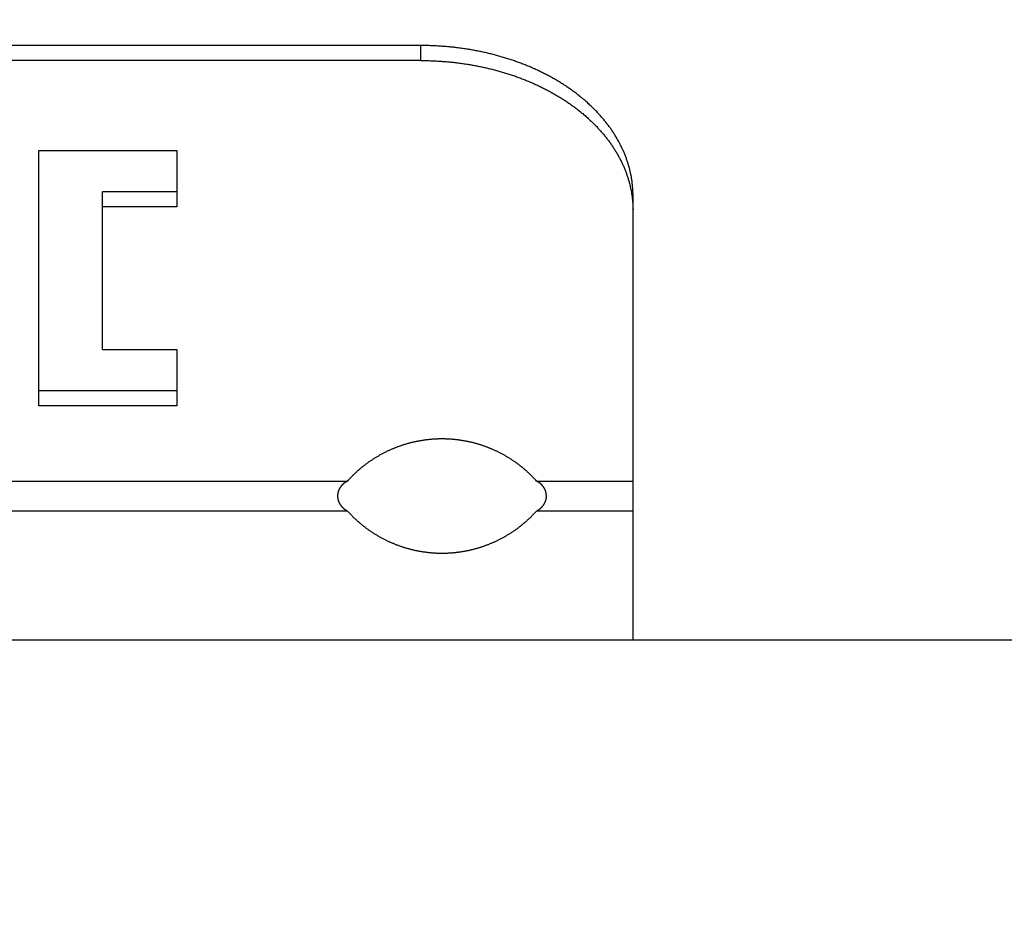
# Model space of a CAD drawing. Extents: x 0 to 841, y 0 to 594.
# Tile 63 of 66: x 566 to 589, y 367 to 388. Entities that reach past the tile are written whole.
import ezdxf

# ---------------------------------------------------------------- set-up
doc = ezdxf.new("R2010")
doc.units = 0
doc.header["$LTSCALE"] = 46.255
doc.layers.get('0').update_dxf_attribs({"linetype": 'CONTINUOUS'})
doc.styles.get("Standard").update_dxf_attribs({"font": 'txt', "width": 0.8})
doc.dimstyles.get("Standard").update_dxf_attribs({"dimtxt": 2.5, "dimasz": 2.5, "dimexe": 1.25, "dimexo": 0.625, "dimtad": 1, "dimcen": 2.5, "dimazin": 3, "dimtfac": 1, "dimtmove": 0, "dimatfit": 3})

# ---------------------------------------------------------------- blocks, each defined once
blk = doc.blocks.new('_FILLED')
at = {"color": 0, "linetype": 'BYBLOCK'}
blk.add_solid([(0, 0), (-1, 0.1429), (-1, -0.1429)], dxfattribs=at)
blk = doc.blocks.new('*D2')
at = {"color": 2, "linetype": 'CONTINUOUS'}
for p, q in [((524.336, 381.255), (524.336, 415.488)), ((609.336, 376.543), (609.336, 415.488)), ((524.336, 414.488), (566.836, 414.488)), ((609.336, 414.488), (566.836, 414.488)), ((524.336, 367.449), (524.336, 377.08))]:
    blk.add_line(p, q, dxfattribs=at)
at = {"color": 2, "linetype": 'CONTINUOUS', "xscale": 3.5, "yscale": 3.5, "zscale": 3.5, "rotation": 180}
blk.add_blockref('_FILLED', (524.336, 414.488), dxfattribs=at)
at = {"color": 2, "linetype": 'CONTINUOUS', "xscale": 3.5, "yscale": 3.5, "zscale": 3.5}
blk.add_blockref('_FILLED', (609.336, 414.488), dxfattribs=at)
at = {"color": 5, "linetype": 'CONTINUOUS', "width": 0.8}
blk.add_text('170', height=3.5, dxfattribs=at).set_placement((564.646, 415.363))
blk = doc.blocks.new('*D4')
at = {"color": 2, "linetype": 'CONTINUOUS'}
for p, q in [((544.336, 376.722), (544.336, 406.959)), ((609.336, 377.931), (609.336, 406.959)), ((544.336, 405.959), (576.836, 405.959)), ((609.336, 405.959), (576.836, 405.959))]:
    blk.add_line(p, q, dxfattribs=at)
at = {"color": 2, "linetype": 'CONTINUOUS', "xscale": 3.5, "yscale": 3.5, "zscale": 3.5, "rotation": 180}
blk.add_blockref('_FILLED', (544.336, 405.959), dxfattribs=at)
at = {"color": 2, "linetype": 'CONTINUOUS', "xscale": 3.5, "yscale": 3.5, "zscale": 3.5}
blk.add_blockref('_FILLED', (609.336, 405.959), dxfattribs=at)
at = {"color": 5, "linetype": 'CONTINUOUS', "width": 0.8}
blk.add_text('130', height=3.5, dxfattribs=at).set_placement((571.742, 406.834))
blk = doc.blocks.new('*D5')
at = {"color": 2, "linetype": 'CONTINUOUS'}
for p, q in [((549.336, 377.217), (549.336, 398.492)), ((604.336, 376.049), (604.336, 398.492)), ((549.336, 397.492), (576.836, 397.492)), ((604.336, 397.492), (576.836, 397.492)), ((549.336, 374.902), (549.336, 375.737))]:
    blk.add_line(p, q, dxfattribs=at)
at = {"color": 2, "linetype": 'CONTINUOUS', "xscale": 3.5, "yscale": 3.5, "zscale": 3.5, "rotation": 180}
blk.add_blockref('_FILLED', (549.336, 397.492), dxfattribs=at)
at = {"color": 2, "linetype": 'CONTINUOUS', "xscale": 3.5, "yscale": 3.5, "zscale": 3.5}
blk.add_blockref('_FILLED', (604.336, 397.492), dxfattribs=at)
at = {"color": 5, "linetype": 'CONTINUOUS', "width": 0.8}
blk.add_text('110', height=3.5, dxfattribs=at).set_placement((573.031, 398.367))

msp = doc.modelspace()

# ---------------------------------------------------------------- linework, layer by layer
at = {"color": 7, "linetype": 'CONTINUOUS'}
for p, q in [((575.436, 387.715), (551.408, 387.715)), ((575.436, 387.362), (551.408, 387.361)), ((566.436, 379.23), (566.436, 385.24)), ((566.436, 385.24), (569.686, 385.24)), ((569.686, 385.24), (569.686, 383.914)), ((567.936, 380.556), (567.936, 384.268)), ((569.686, 384.268), (567.936, 384.268)), ((580.436, 373.722), (580.436, 384.2)), ((569.686, 383.914), (567.936, 383.914)), ((567.936, 380.556), (569.686, 380.556)), ((569.686, 380.556), (569.686, 379.23)), ((569.686, 379.583), (566.436, 379.583)), ((569.686, 379.23), (566.436, 379.23)), ((544.336, 373.722), (609.336, 373.722))]:
    msp.add_line(p, q, dxfattribs=at)
at = {"color": 9, "linetype": 'CONTINUOUS'}
for p, q in [((575.436, 387.362), (575.436, 387.715)), ((553.164, 377.462), (573.709, 377.462)), ((578.164, 377.462), (580.436, 377.462)), ((573.709, 376.755), (553.164, 376.755)), ((580.436, 376.755), (578.164, 376.755))]:
    msp.add_line(p, q, dxfattribs=at)
at = {"color": 7, "linetype": 'CONTINUOUS'}
for points in [[(577.513, 387.396), (577.487, 387.404), (577.461, 387.412), (577.435, 387.42), (577.409, 387.428), (577.383, 387.436), (577.356, 387.444), (577.33, 387.452), (577.303, 387.459), (577.277, 387.467), (577.25, 387.474), (577.224, 387.481), (577.197, 387.489), (577.17, 387.496), (577.143, 387.503), (577.116, 387.509), (577.09, 387.516), (577.063, 387.523), (577.035, 387.529), (577.008, 387.536), (576.981, 387.542), (576.954, 387.548), (576.927, 387.554), (576.9, 387.56), (576.872, 387.566), (576.845, 387.572), (576.817, 387.577), (576.79, 387.583), (576.762, 387.588), (576.735, 387.594), (576.707, 387.599), (576.68, 387.604), (576.652, 387.609), (576.624, 387.614), (576.596, 387.619), (576.569, 387.623), (576.541, 387.628), (576.513, 387.632), (576.485, 387.636), (576.457, 387.641), (576.429, 387.645), (576.401, 387.649), (576.373, 387.652), (576.345, 387.656), (576.317, 387.66), (576.289, 387.663), (576.261, 387.667), (576.232, 387.67), (576.204, 387.673), (576.176, 387.676), (576.148, 387.679), (576.119, 387.682), (576.091, 387.685), (576.063, 387.687), (576.035, 387.69), (576.006, 387.692), (575.978, 387.694), (575.949, 387.696), (575.921, 387.698), (575.893, 387.7), (575.864, 387.702), (575.836, 387.704), (575.807, 387.705), (575.779, 387.707), (575.75, 387.708), (575.722, 387.709), (575.693, 387.71), (575.665, 387.711), (575.636, 387.712), (575.608, 387.713), (575.579, 387.714), (575.55, 387.714), (575.522, 387.715), (575.493, 387.715), (575.465, 387.715), (575.436, 387.715)], [(575.436, 387.362), (575.465, 387.361), (575.493, 387.361), (575.522, 387.361), (575.55, 387.361), (575.579, 387.36), (575.608, 387.359), (575.636, 387.359), (575.665, 387.358), (575.693, 387.357), (575.722, 387.356), (575.75, 387.355), (575.779, 387.353), (575.807, 387.352), (575.836, 387.35), (575.864, 387.349), (575.893, 387.347), (575.921, 387.345), (575.949, 387.343), (575.978, 387.341), (576.006, 387.338), (576.035, 387.336), (576.063, 387.334), (576.091, 387.331), (576.119, 387.328), (576.148, 387.326), (576.176, 387.323), (576.204, 387.32), (576.232, 387.316), (576.261, 387.313), (576.289, 387.31), (576.317, 387.306), (576.345, 387.303), (576.373, 387.299), (576.401, 387.295), (576.429, 387.291), (576.457, 387.287), (576.485, 387.283), (576.513, 387.279), (576.541, 387.274), (576.569, 387.27), (576.596, 387.265), (576.624, 387.26), (576.652, 387.255), (576.68, 387.25), (576.707, 387.245), (576.735, 387.24), (576.762, 387.235), (576.79, 387.229), (576.817, 387.224), (576.845, 387.218), (576.872, 387.213), (576.9, 387.207), (576.927, 387.201), (576.954, 387.195), (576.981, 387.188), (577.008, 387.182), (577.035, 387.176), (577.063, 387.169), (577.09, 387.163), (577.116, 387.156), (577.143, 387.149), (577.17, 387.142), (577.197, 387.135), (577.224, 387.128), (577.25, 387.121), (577.277, 387.113), (577.303, 387.106), (577.33, 387.098), (577.356, 387.09), (577.383, 387.083), (577.409, 387.075), (577.435, 387.067), (577.461, 387.059), (577.487, 387.05), (577.513, 387.042), (577.539, 387.034), (577.565, 387.025), (577.591, 387.016), (577.617, 387.008), (577.642, 386.999), (577.668, 386.99), (577.693, 386.981), (577.719, 386.972), (577.744, 386.962), (577.77, 386.953), (577.795, 386.943), (577.82, 386.934), (577.845, 386.924), (577.87, 386.914), (577.895, 386.905), (577.92, 386.895), (577.944, 386.884), (577.969, 386.874), (577.994, 386.864), (578.018, 386.854), (578.043, 386.843), (578.067, 386.833), (578.091, 386.822), (578.115, 386.811), (578.139, 386.8), (578.163, 386.789), (578.187, 386.778), (578.211, 386.767), (578.235, 386.756), (578.258, 386.744), (578.282, 386.733), (578.305, 386.721), (578.329, 386.71), (578.352, 386.698), (578.375, 386.686), (578.398, 386.674), (578.421, 386.662), (578.444, 386.65), (578.467, 386.638), (578.489, 386.626), (578.512, 386.613), (578.534, 386.601), (578.557, 386.588), (578.579, 386.576), (578.601, 386.563), (578.623, 386.55), (578.645, 386.537), (578.667, 386.524), (578.689, 386.511), (578.71, 386.498), (578.732, 386.485), (578.753, 386.471), (578.775, 386.458), (578.796, 386.444), (578.817, 386.431), (578.838, 386.417), (578.859, 386.403), (578.88, 386.389), (578.9, 386.375), (578.921, 386.361), (578.941, 386.347), (578.962, 386.333), (578.982, 386.319), (579.002, 386.304), (579.022, 386.29), (579.042, 386.276), (579.061, 386.261), (579.081, 386.246), (579.101, 386.231), (579.12, 386.217), (579.139, 386.202), (579.158, 386.187), (579.177, 386.172), (579.196, 386.156), (579.215, 386.141), (579.234, 386.126), (579.252, 386.111), (579.27, 386.095), (579.289, 386.08), (579.307, 386.064), (579.325, 386.048), (579.343, 386.033), (579.361, 386.017), (579.378, 386.001), (579.396, 385.985), (579.413, 385.969), (579.43, 385.953), (579.447, 385.937), (579.464, 385.92), (579.481, 385.904), (579.498, 385.888), (579.515, 385.871), (579.531, 385.855), (579.547, 385.838), (579.564, 385.822), (579.58, 385.805), (579.596, 385.788), (579.611, 385.771), (579.627, 385.754), (579.642, 385.737), (579.658, 385.72), (579.673, 385.703), (579.688, 385.686), (579.703, 385.669), (579.718, 385.652), (579.733, 385.634), (579.747, 385.617), (579.762, 385.6), (579.776, 385.582), (579.79, 385.565), (579.804, 385.547), (579.818, 385.529), (579.831, 385.512), (579.845, 385.494), (579.858, 385.476), (579.872, 385.458), (579.885, 385.44), (579.898, 385.422), (579.91, 385.404), (579.923, 385.386), (579.936, 385.368), (579.948, 385.35), (579.96, 385.331), (579.972, 385.313)], [(580.436, 384.2), (580.436, 384.22), (580.435, 384.24), (580.435, 384.26), (580.434, 384.28), (580.433, 384.301), (580.432, 384.321), (580.431, 384.341), (580.43, 384.361), (580.428, 384.381), (580.426, 384.402), (580.424, 384.422), (580.422, 384.442), (580.42, 384.462), (580.418, 384.482), (580.415, 384.502), (580.413, 384.522), (580.41, 384.542), (580.407, 384.562), (580.404, 384.583), (580.4, 384.603), (580.397, 384.623), (580.393, 384.643), (580.389, 384.663), (580.385, 384.683), (580.381, 384.703), (580.377, 384.723), (580.372, 384.743), (580.368, 384.763), (580.363, 384.782), (580.358, 384.802), (580.353, 384.822), (580.348, 384.842), (580.342, 384.862), (580.337, 384.882), (580.331, 384.901), (580.325, 384.921), (580.319, 384.941), (580.313, 384.961), (580.306, 384.98), (580.3, 385), (580.293, 385.02), (580.286, 385.039), (580.279, 385.059), (580.272, 385.078), (580.265, 385.098), (580.257, 385.117), (580.249, 385.137), (580.242, 385.156), (580.234, 385.176), (580.226, 385.195), (580.217, 385.214), (580.209, 385.234), (580.2, 385.253), (580.191, 385.272), (580.183, 385.291), (580.174, 385.31), (580.164, 385.33), (580.155, 385.349), (580.145, 385.368), (580.136, 385.387), (580.126, 385.406), (580.116, 385.425), (580.106, 385.443), (580.096, 385.462), (580.085, 385.481), (580.074, 385.5), (580.064, 385.519), (580.053, 385.537), (580.042, 385.556), (580.031, 385.574), (580.019, 385.593), (580.008, 385.611), (579.996, 385.63), (579.984, 385.648), (579.972, 385.667), (579.96, 385.685), (579.948, 385.703), (579.936, 385.721), (579.923, 385.739), (579.91, 385.758), (579.898, 385.776), (579.885, 385.794), (579.872, 385.812), (579.858, 385.829), (579.845, 385.847), (579.831, 385.865), (579.818, 385.883), (579.804, 385.9), (579.79, 385.918), (579.776, 385.936), (579.762, 385.953), (579.747, 385.971), (579.733, 385.988), (579.718, 386.005), (579.703, 386.023), (579.688, 386.04), (579.673, 386.057), (579.658, 386.074), (579.642, 386.091), (579.627, 386.108), (579.611, 386.125), (579.596, 386.142), (579.58, 386.158), (579.564, 386.175), (579.547, 386.192), (579.531, 386.208), (579.515, 386.225), (579.498, 386.241), (579.481, 386.258), (579.464, 386.274), (579.447, 386.29), (579.43, 386.306), (579.413, 386.322), (579.396, 386.339), (579.378, 386.354), (579.361, 386.37), (579.343, 386.386), (579.325, 386.402), (579.307, 386.418), (579.289, 386.433), (579.27, 386.449), (579.252, 386.464), (579.234, 386.48), (579.215, 386.495), (579.196, 386.51), (579.177, 386.525), (579.158, 386.54), (579.139, 386.555), (579.12, 386.57), (579.101, 386.585), (579.081, 386.6), (579.061, 386.614), (579.042, 386.629), (579.022, 386.644), (579.002, 386.658), (578.982, 386.672), (578.962, 386.687), (578.941, 386.701), (578.921, 386.715), (578.9, 386.729), (578.88, 386.743), (578.859, 386.757), (578.838, 386.771), (578.817, 386.784), (578.796, 386.798), (578.775, 386.811), (578.753, 386.825), (578.732, 386.838), (578.71, 386.852), (578.689, 386.865), (578.667, 386.878), (578.645, 386.891), (578.623, 386.904), (578.601, 386.917), (578.579, 386.929), (578.557, 386.942), (578.534, 386.954), (578.512, 386.967), (578.489, 386.979), (578.467, 386.992), (578.444, 387.004), (578.421, 387.016), (578.398, 387.028), (578.375, 387.04), (578.352, 387.052), (578.329, 387.063), (578.305, 387.075), (578.282, 387.087), (578.258, 387.098), (578.235, 387.109), (578.211, 387.121), (578.187, 387.132), (578.163, 387.143), (578.139, 387.154), (578.115, 387.165), (578.091, 387.175), (578.067, 387.186), (578.043, 387.197), (578.018, 387.207), (577.994, 387.218), (577.969, 387.228), (577.944, 387.238), (577.92, 387.248), (577.895, 387.258), (577.87, 387.268), (577.845, 387.278), (577.82, 387.287), (577.795, 387.297), (577.77, 387.306), (577.744, 387.316), (577.719, 387.325), (577.693, 387.334), (577.668, 387.343), (577.642, 387.352), (577.617, 387.361), (577.591, 387.37), (577.565, 387.379), (577.539, 387.387), (577.513, 387.396)], [(579.972, 385.313), (579.984, 385.295), (579.996, 385.276), (580.008, 385.258), (580.019, 385.239), (580.031, 385.221), (580.042, 385.202), (580.053, 385.184), (580.064, 385.165), (580.074, 385.146), (580.085, 385.128), (580.096, 385.109), (580.106, 385.09), (580.116, 385.071), (580.126, 385.052), (580.136, 385.033), (580.145, 385.014), (580.155, 384.995), (580.164, 384.976), (580.174, 384.957), (580.183, 384.938), (580.191, 384.919), (580.2, 384.899), (580.209, 384.88), (580.217, 384.861), (580.226, 384.841), (580.234, 384.822), (580.242, 384.803), (580.249, 384.783), (580.257, 384.764), (580.265, 384.744), (580.272, 384.725), (580.279, 384.705), (580.286, 384.686), (580.293, 384.666), (580.3, 384.646), (580.306, 384.627), (580.313, 384.607), (580.319, 384.587), (580.325, 384.568), (580.331, 384.548), (580.337, 384.528), (580.342, 384.508), (580.348, 384.488), (580.353, 384.469), (580.358, 384.449), (580.363, 384.429), (580.368, 384.409), (580.372, 384.389), (580.377, 384.369), (580.381, 384.349), (580.385, 384.329), (580.389, 384.309), (580.393, 384.289), (580.397, 384.269), (580.4, 384.249), (580.404, 384.229), (580.407, 384.209), (580.41, 384.189), (580.413, 384.169), (580.415, 384.149), (580.418, 384.129), (580.42, 384.108), (580.422, 384.088), (580.424, 384.068), (580.426, 384.048), (580.428, 384.028), (580.43, 384.008), (580.431, 383.987), (580.432, 383.967), (580.433, 383.947), (580.434, 383.927), (580.435, 383.907), (580.435, 383.887), (580.436, 383.866), (580.436, 383.846)], [(575.922, 378.453), (575.907, 378.453), (575.893, 378.452), (575.878, 378.452), (575.864, 378.452), (575.849, 378.452), (575.834, 378.451), (575.82, 378.451), (575.805, 378.45), (575.791, 378.449), (575.776, 378.448), (575.761, 378.448), (575.746, 378.447), (575.732, 378.446), (575.717, 378.445), (575.702, 378.444), (575.687, 378.442), (575.672, 378.441), (575.657, 378.44), (575.642, 378.438), (575.627, 378.437), (575.612, 378.435), (575.597, 378.433), (575.582, 378.432), (575.567, 378.43), (575.552, 378.428), (575.537, 378.426), (575.521, 378.424), (575.506, 378.422), (575.491, 378.419), (575.476, 378.417), (575.461, 378.415), (575.446, 378.412), (575.431, 378.41), (575.415, 378.407), (575.4, 378.404), (575.385, 378.402), (575.37, 378.399), (575.355, 378.396), (575.34, 378.393), (575.325, 378.39), (575.31, 378.387), (575.295, 378.383), (575.28, 378.38), (575.265, 378.377), (575.25, 378.373), (575.235, 378.369), (575.22, 378.366), (575.205, 378.362), (575.189, 378.358), (575.174, 378.354), (575.159, 378.35), (575.144, 378.346), (575.129, 378.342), (575.114, 378.338), (575.099, 378.334), (575.084, 378.329), (575.069, 378.325), (575.054, 378.32), (575.039, 378.315), (575.024, 378.311), (575.009, 378.306), (574.994, 378.301), (574.979, 378.296), (574.964, 378.291), (574.949, 378.285), (574.934, 378.28), (574.919, 378.275), (574.904, 378.269), (574.889, 378.264), (574.873, 378.258), (574.858, 378.252), (574.843, 378.247), (574.828, 378.241), (574.813, 378.235), (574.798, 378.228), (574.783, 378.222), (574.768, 378.216), (574.753, 378.209), (574.738, 378.203), (574.723, 378.196), (574.708, 378.19), (574.693, 378.183), (574.678, 378.176), (574.663, 378.169), (574.647, 378.162), (574.632, 378.154), (574.617, 378.147), (574.602, 378.14), (574.587, 378.132), (574.572, 378.125), (574.557, 378.117), (574.542, 378.109), (574.527, 378.101), (574.512, 378.093), (574.497, 378.085), (574.482, 378.076), (574.467, 378.068), (574.452, 378.06), (574.437, 378.051), (574.421, 378.042), (574.406, 378.033), (574.391, 378.024), (574.376, 378.015), (574.361, 378.006), (574.347, 377.997), (574.332, 377.988), (574.317, 377.978), (574.302, 377.969), (574.288, 377.959), (574.273, 377.949), (574.258, 377.94), (574.244, 377.93), (574.229, 377.92), (574.215, 377.91), (574.2, 377.9), (574.186, 377.889), (574.172, 377.879), (574.157, 377.869), (574.143, 377.858), (574.129, 377.848), (574.115, 377.837), (574.101, 377.826), (574.087, 377.815), (574.073, 377.804), (574.059, 377.793), (574.046, 377.782), (574.032, 377.771), (574.018, 377.759), (574.004, 377.747), (573.99, 377.735), (573.976, 377.723), (573.962, 377.711), (573.947, 377.698), (573.933, 377.685), (573.919, 377.672), (573.904, 377.659), (573.89, 377.646), (573.875, 377.632), (573.861, 377.618), (573.846, 377.603), (573.831, 377.589), (573.816, 377.574), (573.801, 377.559), (573.786, 377.544), (573.771, 377.528), (573.755, 377.512), (573.74, 377.496), (573.724, 377.479), (573.709, 377.462)], [(578.164, 377.462), (578.148, 377.479), (578.133, 377.496), (578.117, 377.512), (578.102, 377.528), (578.087, 377.544), (578.071, 377.559), (578.056, 377.574), (578.041, 377.589), (578.027, 377.603), (578.012, 377.618), (577.997, 377.632), (577.983, 377.646), (577.968, 377.659), (577.954, 377.672), (577.939, 377.685), (577.925, 377.698), (577.911, 377.711), (577.897, 377.723), (577.883, 377.735), (577.869, 377.747), (577.855, 377.759), (577.841, 377.771), (577.827, 377.782), (577.813, 377.793), (577.799, 377.804), (577.785, 377.815), (577.771, 377.826), (577.757, 377.837), (577.743, 377.848), (577.729, 377.858), (577.715, 377.869), (577.701, 377.879), (577.686, 377.889), (577.672, 377.9), (577.658, 377.91), (577.643, 377.92), (577.629, 377.93), (577.614, 377.94), (577.6, 377.949), (577.585, 377.959), (577.57, 377.969), (577.555, 377.978), (577.541, 377.988), (577.526, 377.997), (577.511, 378.006), (577.496, 378.015), (577.481, 378.024), (577.466, 378.033), (577.451, 378.042), (577.436, 378.051), (577.421, 378.06), (577.406, 378.068), (577.391, 378.076), (577.376, 378.085), (577.36, 378.093), (577.345, 378.101), (577.33, 378.109), (577.315, 378.117), (577.3, 378.125), (577.285, 378.132), (577.27, 378.14), (577.255, 378.147), (577.24, 378.154), (577.225, 378.162), (577.21, 378.169), (577.195, 378.176), (577.18, 378.183), (577.165, 378.19), (577.15, 378.196), (577.134, 378.203), (577.119, 378.209), (577.104, 378.216), (577.089, 378.222), (577.074, 378.228), (577.059, 378.235), (577.044, 378.241), (577.029, 378.247), (577.014, 378.252), (576.999, 378.258), (576.984, 378.264), (576.969, 378.269), (576.954, 378.275), (576.939, 378.28), (576.924, 378.285), (576.909, 378.291), (576.894, 378.296), (576.879, 378.301), (576.864, 378.306), (576.848, 378.311), (576.833, 378.315), (576.818, 378.32), (576.803, 378.325), (576.788, 378.329), (576.773, 378.334), (576.758, 378.338), (576.743, 378.342), (576.728, 378.346), (576.713, 378.35), (576.698, 378.354), (576.683, 378.358), (576.668, 378.362), (576.653, 378.366), (576.638, 378.369), (576.623, 378.373), (576.607, 378.377), (576.592, 378.38), (576.577, 378.383), (576.562, 378.387), (576.547, 378.39), (576.532, 378.393), (576.517, 378.396), (576.502, 378.399), (576.487, 378.402), (576.472, 378.404), (576.457, 378.407), (576.442, 378.41), (576.427, 378.412), (576.412, 378.415), (576.396, 378.417), (576.381, 378.419), (576.366, 378.422), (576.351, 378.424), (576.336, 378.426), (576.321, 378.428), (576.305, 378.43), (576.29, 378.432), (576.275, 378.433), (576.26, 378.435), (576.245, 378.437), (576.23, 378.438), (576.215, 378.44), (576.2, 378.441), (576.185, 378.442), (576.17, 378.444), (576.155, 378.445), (576.141, 378.446), (576.126, 378.447), (576.111, 378.448), (576.096, 378.448), (576.082, 378.449), (576.067, 378.45), (576.052, 378.451), (576.038, 378.451), (576.023, 378.452), (576.009, 378.452), (575.994, 378.452), (575.98, 378.452), (575.965, 378.453), (575.951, 378.453), (575.922, 378.453)], [(573.709, 377.462), (573.703, 377.459), (573.697, 377.455), (573.691, 377.452), (573.685, 377.448), (573.68, 377.445), (573.675, 377.442), (573.669, 377.438), (573.664, 377.435), (573.659, 377.431), (573.654, 377.428), (573.65, 377.425), (573.645, 377.421), (573.64, 377.418), (573.636, 377.414), (573.632, 377.411), (573.627, 377.408), (573.623, 377.404), (573.619, 377.401), (573.615, 377.398), (573.611, 377.394), (573.608, 377.391), (573.604, 377.388), (573.6, 377.384), (573.597, 377.381), (573.594, 377.378), (573.59, 377.375), (573.587, 377.371), (573.584, 377.368), (573.581, 377.365), (573.577, 377.361), (573.574, 377.358), (573.571, 377.355), (573.568, 377.351), (573.566, 377.348), (573.563, 377.345), (573.56, 377.341), (573.557, 377.338), (573.555, 377.335), (573.552, 377.331), (573.55, 377.328), (573.547, 377.325), (573.545, 377.321), (573.542, 377.318), (573.54, 377.314), (573.538, 377.311), (573.536, 377.308), (573.533, 377.304), (573.531, 377.301), (573.529, 377.297), (573.527, 377.294), (573.525, 377.29), (573.523, 377.287), (573.521, 377.284), (573.519, 377.28), (573.517, 377.277), (573.516, 377.273), (573.514, 377.27), (573.512, 377.266), (573.511, 377.263), (573.509, 377.26), (573.508, 377.256), (573.506, 377.253), (573.505, 377.249), (573.503, 377.246), (573.502, 377.243), (573.5, 377.239), (573.499, 377.236), (573.498, 377.232), (573.497, 377.229), (573.495, 377.225), (573.494, 377.222), (573.493, 377.219), (573.492, 377.215), (573.491, 377.212), (573.49, 377.208), (573.489, 377.205), (573.488, 377.202), (573.487, 377.198), (573.486, 377.195), (573.485, 377.192), (573.485, 377.188), (573.484, 377.185), (573.483, 377.181), (573.483, 377.178), (573.482, 377.175), (573.481, 377.171), (573.481, 377.168), (573.48, 377.164), (573.48, 377.161), (573.479, 377.158), (573.479, 377.154), (573.478, 377.151), (573.478, 377.148), (573.478, 377.144), (573.477, 377.141), (573.477, 377.137), (573.477, 377.134), (573.476, 377.131), (573.476, 377.127), (573.476, 377.124), (573.476, 377.12), (573.476, 377.117), (573.476, 377.114), (573.476, 377.11), (573.476, 377.107), (573.476, 377.103), (573.476, 377.1), (573.476, 377.097), (573.476, 377.093), (573.476, 377.09), (573.476, 377.086), (573.477, 377.083), (573.477, 377.08), (573.477, 377.076), (573.478, 377.073), (573.478, 377.069), (573.478, 377.066), (573.479, 377.063), (573.479, 377.059), (573.48, 377.056), (573.48, 377.053), (573.481, 377.049), (573.481, 377.046), (573.482, 377.042), (573.483, 377.039), (573.483, 377.036), (573.484, 377.032), (573.485, 377.029), (573.485, 377.025), (573.486, 377.022), (573.487, 377.019), (573.488, 377.015), (573.489, 377.012), (573.49, 377.008), (573.491, 377.005), (573.492, 377.002), (573.493, 376.998), (573.494, 376.995), (573.495, 376.991), (573.497, 376.988), (573.498, 376.985), (573.499, 376.981), (573.5, 376.978), (573.502, 376.974), (573.503, 376.971), (573.505, 376.968), (573.506, 376.964), (573.508, 376.961), (573.509, 376.957), (573.511, 376.954), (573.512, 376.951), (573.514, 376.947), (573.516, 376.944), (573.517, 376.94), (573.519, 376.937), (573.521, 376.933), (573.523, 376.93), (573.525, 376.927), (573.527, 376.923), (573.529, 376.92), (573.531, 376.916), (573.533, 376.913), (573.535, 376.909), (573.538, 376.906), (573.54, 376.903), (573.542, 376.899), (573.545, 376.896), (573.547, 376.892), (573.55, 376.889), (573.552, 376.886), (573.555, 376.882), (573.557, 376.879), (573.56, 376.876), (573.563, 376.872), (573.566, 376.869), (573.568, 376.866), (573.571, 376.862), (573.574, 376.859), (573.577, 376.856), (573.58, 376.852), (573.584, 376.849), (573.587, 376.846), (573.59, 376.842), (573.594, 376.839), (573.597, 376.836), (573.6, 376.832), (573.604, 376.829), (573.608, 376.826), (573.611, 376.823), (573.615, 376.819), (573.619, 376.816), (573.623, 376.813), (573.627, 376.809), (573.632, 376.806), (573.636, 376.803), (573.64, 376.799), (573.645, 376.796), (573.65, 376.792), (573.654, 376.789)], [(578.218, 377.428), (578.213, 377.431), (578.208, 377.435), (578.203, 377.438), (578.198, 377.442), (578.192, 377.445), (578.187, 377.448), (578.181, 377.452), (578.176, 377.455), (578.17, 377.459), (578.164, 377.462)], [(578.164, 376.755), (578.17, 376.758), (578.176, 376.762), (578.181, 376.765), (578.187, 376.769), (578.192, 376.772), (578.198, 376.775), (578.203, 376.779), (578.208, 376.782), (578.213, 376.786), (578.218, 376.789), (578.223, 376.792), (578.227, 376.796), (578.232, 376.799), (578.236, 376.803), (578.241, 376.806), (578.245, 376.809), (578.249, 376.813), (578.253, 376.816), (578.257, 376.819), (578.261, 376.823), (578.265, 376.826), (578.268, 376.829), (578.272, 376.832), (578.275, 376.836), (578.279, 376.839), (578.282, 376.842), (578.285, 376.846), (578.289, 376.849), (578.292, 376.852), (578.295, 376.856), (578.298, 376.859), (578.301, 376.862), (578.304, 376.866), (578.307, 376.869), (578.31, 376.872), (578.312, 376.876), (578.315, 376.879), (578.318, 376.882), (578.32, 376.886), (578.323, 376.889), (578.325, 376.892), (578.328, 376.896), (578.33, 376.899), (578.332, 376.903), (578.335, 376.906), (578.337, 376.909), (578.339, 376.913), (578.341, 376.916), (578.343, 376.92), (578.345, 376.923), (578.347, 376.927), (578.349, 376.93), (578.351, 376.933), (578.353, 376.937), (578.355, 376.94), (578.357, 376.944), (578.358, 376.947), (578.36, 376.951), (578.362, 376.954), (578.363, 376.957), (578.365, 376.961), (578.366, 376.964), (578.368, 376.968), (578.369, 376.971), (578.371, 376.974), (578.372, 376.978), (578.373, 376.981), (578.375, 376.985), (578.376, 376.988), (578.377, 376.991), (578.378, 376.995), (578.379, 376.998), (578.38, 377.002), (578.381, 377.005), (578.382, 377.008), (578.383, 377.012), (578.384, 377.015), (578.385, 377.019), (578.386, 377.022), (578.387, 377.025), (578.388, 377.029), (578.388, 377.032), (578.389, 377.036), (578.39, 377.039), (578.39, 377.042), (578.391, 377.046), (578.392, 377.049), (578.392, 377.053), (578.393, 377.056), (578.393, 377.059), (578.394, 377.063), (578.394, 377.066), (578.394, 377.069), (578.395, 377.073), (578.395, 377.076), (578.395, 377.08), (578.396, 377.083), (578.396, 377.086), (578.396, 377.09), (578.396, 377.093), (578.396, 377.097), (578.397, 377.1), (578.397, 377.103), (578.397, 377.107), (578.397, 377.11), (578.397, 377.114), (578.397, 377.117), (578.396, 377.12), (578.396, 377.124), (578.396, 377.127), (578.396, 377.131), (578.396, 377.134), (578.395, 377.137), (578.395, 377.141), (578.395, 377.144), (578.394, 377.148), (578.394, 377.151), (578.394, 377.154), (578.393, 377.158), (578.393, 377.161), (578.392, 377.164), (578.392, 377.168), (578.391, 377.171), (578.39, 377.175), (578.39, 377.178), (578.389, 377.181), (578.388, 377.185), (578.388, 377.188), (578.387, 377.192), (578.386, 377.195), (578.385, 377.198), (578.384, 377.202), (578.383, 377.205), (578.382, 377.208), (578.381, 377.212), (578.38, 377.215), (578.379, 377.219), (578.378, 377.222), (578.377, 377.225), (578.376, 377.229), (578.375, 377.232), (578.373, 377.236), (578.372, 377.239), (578.371, 377.243), (578.369, 377.246), (578.368, 377.249), (578.366, 377.253), (578.365, 377.256), (578.363, 377.26), (578.362, 377.263), (578.36, 377.266), (578.358, 377.27), (578.357, 377.273), (578.355, 377.277), (578.353, 377.28), (578.351, 377.284), (578.349, 377.287), (578.347, 377.29), (578.345, 377.294), (578.343, 377.297), (578.341, 377.301), (578.339, 377.304), (578.337, 377.307), (578.335, 377.311), (578.332, 377.314), (578.33, 377.318), (578.328, 377.321), (578.325, 377.324), (578.323, 377.328), (578.32, 377.331), (578.318, 377.335), (578.315, 377.338), (578.312, 377.341), (578.31, 377.345), (578.307, 377.348), (578.304, 377.351), (578.301, 377.355), (578.298, 377.358), (578.295, 377.361), (578.292, 377.365), (578.289, 377.368), (578.285, 377.371), (578.282, 377.375), (578.279, 377.378), (578.275, 377.381), (578.272, 377.384), (578.268, 377.388), (578.265, 377.391), (578.261, 377.394), (578.257, 377.398), (578.253, 377.401), (578.249, 377.404), (578.245, 377.408), (578.241, 377.411), (578.236, 377.414), (578.232, 377.418), (578.227, 377.421), (578.223, 377.425), (578.218, 377.428)], [(573.654, 376.789), (573.659, 376.786), (573.664, 376.782), (573.669, 376.779), (573.675, 376.775), (573.68, 376.772), (573.685, 376.769), (573.691, 376.765), (573.697, 376.762), (573.703, 376.758), (573.709, 376.755)], [(573.709, 376.755), (573.724, 376.738), (573.74, 376.721), (573.755, 376.705), (573.771, 376.689), (573.786, 376.673), (573.801, 376.658), (573.816, 376.643), (573.831, 376.628), (573.846, 376.614), (573.861, 376.599), (573.875, 376.585), (573.89, 376.571), (573.904, 376.558), (573.919, 376.545), (573.933, 376.532), (573.947, 376.519), (573.962, 376.506), (573.976, 376.494), (573.99, 376.482), (574.004, 376.47), (574.018, 376.458), (574.032, 376.446), (574.046, 376.435), (574.059, 376.424), (574.073, 376.413), (574.087, 376.402), (574.101, 376.391), (574.115, 376.38), (574.129, 376.369), (574.143, 376.359), (574.157, 376.348), (574.172, 376.338), (574.186, 376.327), (574.2, 376.317), (574.215, 376.307), (574.229, 376.297), (574.244, 376.287), (574.258, 376.277), (574.273, 376.267), (574.288, 376.258), (574.302, 376.248), (574.317, 376.239), (574.332, 376.229), (574.347, 376.22), (574.361, 376.211), (574.376, 376.202), (574.391, 376.193), (574.406, 376.184), (574.421, 376.175), (574.437, 376.166), (574.452, 376.157), (574.467, 376.149), (574.482, 376.14), (574.497, 376.132), (574.512, 376.124), (574.527, 376.116), (574.542, 376.108), (574.557, 376.1), (574.572, 376.092), (574.587, 376.085), (574.602, 376.077), (574.617, 376.07), (574.632, 376.062), (574.647, 376.055), (574.663, 376.048), (574.678, 376.041), (574.693, 376.034), (574.708, 376.027), (574.723, 376.021), (574.738, 376.014), (574.753, 376.007), (574.768, 376.001), (574.783, 375.995), (574.798, 375.989), (574.813, 375.982), (574.828, 375.976), (574.843, 375.97), (574.858, 375.965), (574.873, 375.959), (574.889, 375.953), (574.904, 375.948), (574.919, 375.942), (574.934, 375.937), (574.949, 375.931), (574.964, 375.926), (574.979, 375.921), (574.994, 375.916), (575.009, 375.911), (575.024, 375.906), (575.039, 375.902), (575.054, 375.897), (575.069, 375.892), (575.084, 375.888), (575.099, 375.883), (575.114, 375.879), (575.129, 375.875), (575.144, 375.871), (575.159, 375.867), (575.174, 375.863), (575.189, 375.859), (575.205, 375.855), (575.22, 375.851), (575.235, 375.847), (575.25, 375.844), (575.265, 375.84), (575.28, 375.837), (575.295, 375.834), (575.31, 375.83), (575.325, 375.827), (575.34, 375.824), (575.355, 375.821), (575.37, 375.818), (575.385, 375.815), (575.4, 375.813), (575.415, 375.81), (575.431, 375.807), (575.446, 375.805), (575.461, 375.802), (575.476, 375.8), (575.491, 375.798), (575.506, 375.795), (575.521, 375.793), (575.537, 375.791), (575.552, 375.789), (575.567, 375.787), (575.582, 375.785), (575.597, 375.783), (575.612, 375.782), (575.627, 375.78), (575.642, 375.779), (575.657, 375.777), (575.672, 375.776), (575.687, 375.775), (575.702, 375.773), (575.717, 375.772), (575.732, 375.771), (575.746, 375.77), (575.761, 375.769), (575.776, 375.768), (575.791, 375.768), (575.805, 375.767), (575.82, 375.766), (575.834, 375.766), (575.849, 375.765), (575.864, 375.765), (575.878, 375.765), (575.893, 375.765), (575.907, 375.764), (575.922, 375.764), (575.951, 375.764)], [(575.951, 375.764), (575.965, 375.764), (575.98, 375.765), (575.994, 375.765), (576.009, 375.765), (576.023, 375.765), (576.038, 375.766), (576.052, 375.766), (576.067, 375.767), (576.082, 375.768), (576.096, 375.768), (576.111, 375.769), (576.126, 375.77), (576.141, 375.771), (576.155, 375.772), (576.17, 375.773), (576.185, 375.775), (576.2, 375.776), (576.215, 375.777), (576.23, 375.779), (576.245, 375.78), (576.26, 375.782), (576.275, 375.783), (576.29, 375.785), (576.305, 375.787), (576.321, 375.789), (576.336, 375.791), (576.351, 375.793), (576.366, 375.795), (576.381, 375.798), (576.396, 375.8), (576.412, 375.802), (576.427, 375.805), (576.442, 375.807), (576.457, 375.81), (576.472, 375.813), (576.487, 375.815), (576.502, 375.818), (576.517, 375.821), (576.532, 375.824), (576.547, 375.827), (576.562, 375.83), (576.577, 375.834), (576.592, 375.837), (576.607, 375.84), (576.623, 375.844), (576.638, 375.847), (576.653, 375.851), (576.668, 375.855), (576.683, 375.859), (576.698, 375.863), (576.713, 375.867), (576.728, 375.871), (576.743, 375.875), (576.758, 375.879), (576.773, 375.883), (576.788, 375.888), (576.803, 375.892), (576.818, 375.897), (576.833, 375.902), (576.848, 375.906), (576.864, 375.911), (576.879, 375.916), (576.894, 375.921), (576.909, 375.926), (576.924, 375.931), (576.939, 375.937), (576.954, 375.942), (576.969, 375.948), (576.984, 375.953), (576.999, 375.959), (577.014, 375.965), (577.029, 375.97), (577.044, 375.976), (577.059, 375.982), (577.074, 375.989), (577.089, 375.995), (577.104, 376.001), (577.119, 376.007), (577.134, 376.014), (577.15, 376.021), (577.165, 376.027), (577.18, 376.034), (577.195, 376.041), (577.21, 376.048), (577.225, 376.055), (577.24, 376.062), (577.255, 376.07), (577.27, 376.077), (577.285, 376.085), (577.3, 376.092), (577.315, 376.1), (577.33, 376.108), (577.345, 376.116), (577.36, 376.124), (577.376, 376.132), (577.391, 376.14), (577.406, 376.149), (577.421, 376.157), (577.436, 376.166), (577.451, 376.175), (577.466, 376.184), (577.481, 376.193), (577.496, 376.202), (577.511, 376.211), (577.526, 376.22), (577.541, 376.229), (577.555, 376.239), (577.57, 376.248), (577.585, 376.258), (577.6, 376.267), (577.614, 376.277), (577.629, 376.287), (577.643, 376.297), (577.658, 376.307), (577.672, 376.317), (577.686, 376.327), (577.701, 376.338), (577.715, 376.348), (577.729, 376.359), (577.743, 376.369), (577.757, 376.38), (577.771, 376.391), (577.785, 376.402), (577.799, 376.413), (577.813, 376.424), (577.827, 376.435), (577.841, 376.446), (577.855, 376.458), (577.869, 376.47), (577.883, 376.482), (577.897, 376.494), (577.911, 376.506), (577.925, 376.519), (577.939, 376.532), (577.954, 376.545), (577.968, 376.558), (577.983, 376.571), (577.997, 376.585), (578.012, 376.599), (578.027, 376.614), (578.041, 376.628), (578.056, 376.643), (578.071, 376.658), (578.087, 376.673), (578.102, 376.689), (578.117, 376.705), (578.133, 376.721), (578.148, 376.738), (578.164, 376.755)]]:
    msp.add_lwpolyline(points, dxfattribs=at)

# ---------------------------------------------------------------- dimensions: what is measured, and where the dimension line sits
at = {"color": 2, "linetype": 'CONTINUOUS'}
for base, p1, p2, picture, middle in [((609.336, 414.488), (524.336, 367.449), (609.336, 376.543), '*D2', (568.846, 417.113)), ((604.336, 397.492), (549.336, 374.902), (604.336, 376.049), '*D5', (577.231, 400.117))]:
    dim = msp.add_linear_dim(base=base, p1=p1, p2=p2, dimstyle='Standard', dxfattribs=at)
    dim.commit()
    dim.dimension.update_dxf_attribs({"geometry": picture, "text_midpoint": middle, "dimtype": 128})
dim = msp.add_linear_dim(base=(544.336, 405.959), p1=(609.336, 377.931), p2=(544.336, 376.722), angle=180, dimstyle='Standard', dxfattribs=at)
dim.commit()
dim.dimension.update_dxf_attribs({"geometry": '*D4', "text_midpoint": (575.942, 408.584), "dimtype": 128})

doc.saveas('drawing.dxf')
